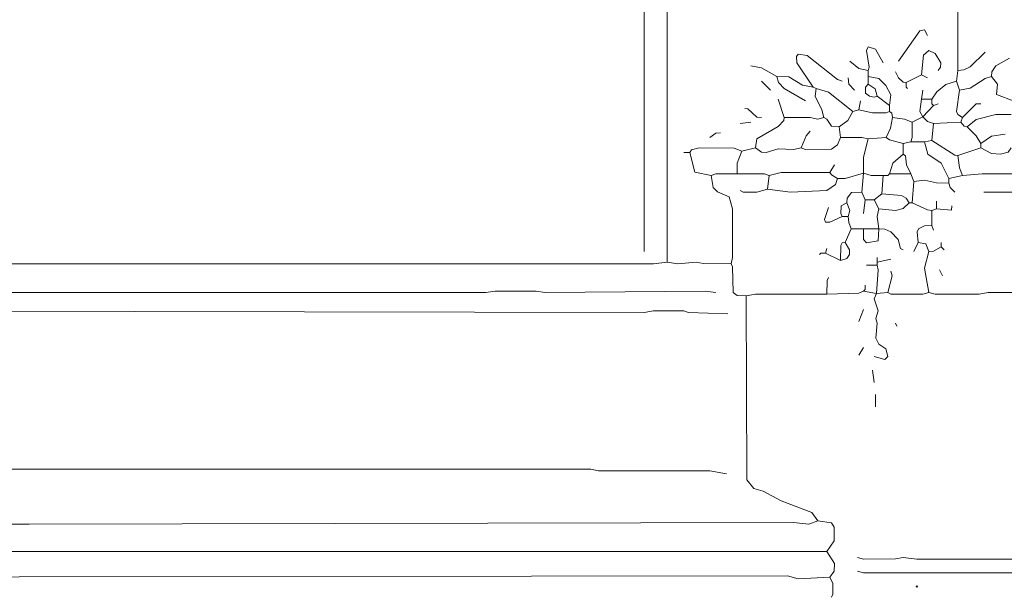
# Model space of a CAD drawing. Header units: millimetres. Extents: x 11 to 20000, y -4 to 8232.
# Tile 43 of 54: x 14000 to 16439, y 5745 to 7165. Entities that reach past the tile are written whole.
import ezdxf

# ---------------------------------------------------------------- set-up
doc = ezdxf.new("R2010")
doc.units = ezdxf.units.MM
doc.layers.add('ARCHITECTURE', color=7, linetype='Continuous', lineweight=13)
doc.layers.add('PLANTING', color=7, linetype='Continuous', lineweight=13)

msp = doc.modelspace()

# ---------------------------------------------------------------- linework, layer by layer
at = {"layer": 'ARCHITECTURE', "color": 7, "lineweight": 13}
for points in [[(16323.52941, 7620.66369), (16323.52941, 7039.96957)], [(15546.75713, 7567.8733), (15546.75713, 7552.79038), (15546.75713, 6591.25215)], [(13382.35294, 6561.08597), (15569.38348, 6561.08597), (15603.31821, 6564.85645)], [(13431.37296, 6489.44186), (15154.59989, 6489.44842), (15177.22285, 6493.21267), (15279.03281, 6493.20611), (15301.65724, 6489.44186), (15697.58484, 6493.20611), (15723.9819, 6489.44186)], [(15799.3948, 6481.90045), (15800.4526, 6025.64095), (15818.25226, 6004.21437), (15840.8767, 5998.04842), (15886.12557, 5974.04174), (15961.53846, 5945.25781), (15976.6233, 5923.831)], [(13423.83066, 6436.65158), (13442.68518, 6444.1931), (15546.75905, 6440.42896), (15569.38348, 6444.19299), (15644.79638, 6444.0448), (15656.1086, 6440.57059), (15754.14593, 6436.65158)], [(13344.64559, 6048.26538), (13412.51844, 6048.41346), (13427.60181, 6052.02964), (15414.77941, 6052.02964), (15433.63688, 6048.27195), (15708.89706, 6048.25882), (15750.37896, 6040.72398)], [(13205.12862, 5920.06041), (13223.9819, 5916.28959), (13265.45962, 5916.28959), (13378.58179, 5916.28959), (13401.20622, 5916.28959), (13544.49514, 5916.28959), (13567.11957, 5916.28959), (13616.13835, 5916.28959), (13759.42726, 5916.28959), (13782.0517, 5916.28959), (14000.75373, 5916.28959), (14023.37817, 5916.28959), (15916.28959, 5920.06041), (15953.99887, 5916.28959), (15976.6233, 5923.831)], [(15999.24774, 5848.41629), (16017.04321, 5874.81154), (16017.04321, 5908.74785), (16010.40939, 5918.86256), (15976.6233, 5923.831)], [(15999.24774, 5848.41629), (13178.73303, 5848.41629)], [(15999.24774, 5848.41629), (16017.95181, 5818.25045), (16016.89536, 5799.39661), (16006.78733, 5784.3138)], [(16074.66063, 5833.33326), (16089.74548, 5829.56267), (16168.931, 5829.71086), (16187.78281, 5833.33326), (16221.71946, 5829.56923), (16734.54186, 5829.56923), (16757.16629, 5833.33326), (16832.57919, 5833.18507), (16847.66403, 5829.56923), (17168.17308, 5829.56923), (17179.48529, 5833.33326)], [(13182.50419, 5784.3138), (13239.06527, 5780.54299), (13276.77183, 5784.3138), (13329.56301, 5780.54299), (13363.49966, 5784.3138), (15901.20475, 5788.0845), (15927.60181, 5780.54299), (16006.78733, 5784.3138)], [(16010.55995, 5735.29412), (16014.18054, 5742.84208), (16014.18054, 5769.23077), (16006.78733, 5784.3138)], [(16074.66063, 5799.39661), (16089.74548, 5795.6259), (16187.78281, 5795.6259), (16199.09502, 5795.6259), (16217.94683, 5795.6259), (16738.30882, 5795.6259), (16760.93326, 5795.6259), (16783.55769, 5795.92229), (16828.80656, 5799.39661), (16851.431, 5795.63258), (17119.15724, 5795.63258), (17134.23643, 5799.24842), (17160.63348, 5795.92229), (17183.25792, 5799.39661)]]:
    msp.add_lwpolyline(points, dxfattribs=at)
msp.add_lwpolyline([(16219.83405, 5761.68925), (16221.71946, 5763.57466), (16223.60486, 5761.68925), (16221.71946, 5759.80396)], close=True, dxfattribs=at)
at = {"layer": 'PLANTING', "color": 7, "lineweight": 13}
for points in [[(15603.31821, 7564.1026), (15603.31821, 6564.85645)], [(16248.11652, 7126.69683), (16240.56719, 7140.56867), (16229.26742, 7137.85419), (16176.47059, 7062.594)], [(16138.76131, 7058.82353), (16119.76176, 7092.60532), (16101.21097, 7098.04774), (16097.29197, 7088.98937), (16103.62885, 7047.51787), (16101.05769, 7039.96957)], [(16036.95136, 7013.57466), (16025.63914, 7017.5), (15950.22624, 7076.48631), (15927.75509, 7080.24344), (15923.98529, 7073.89966), (15925.02919, 7058.82353), (15965.31109, 6998.49197)], [(16274.50792, 7039.96957), (16280.85317, 7047.51787), (16280.99536, 7058.82353), (16266.96143, 7081.4414), (16251.88348, 7088.82805), (16238.00701, 7077.67715), (16233.03167, 7028.65735)], [(16323.52941, 7039.96957), (16338.61425, 7041.02602), (16353.69344, 7048.56731), (16391.40271, 7085.21844)], [(15810.70701, 7051.28179), (15837.10407, 7046.45532), (15874.81335, 7024.88688)], [(16055.80882, 7062.594), (16078.43326, 7044.93179), (16101.05769, 7039.96957)], [(16406.48756, 7024.88688), (16407.54253, 7036.1991), (16417.80385, 7051.27523), (16451.73643, 7070.13575)], [(15965.31109, 6998.49197), (15938.91403, 7003.31188), (15904.97738, 7023.83088), (15874.81335, 7024.88688)], [(15946.45362, 6964.55532), (15893.66516, 6994.87557), (15879.63812, 7009.80419), (15874.81335, 7024.88688)], [(16101.05769, 7024.88688), (16101.05769, 7039.96957)], [(16101.05769, 7024.88688), (16127.4491, 7019.9121), (16145.24876, 7002.26244), (16157.46267, 6979.63801), (16153.84615, 6953.2431)], [(16101.05769, 7024.88688), (16101.05769, 7006.03292)], [(16195.3224, 7009.80419), (16187.7759, 7011.00848), (16176.47749, 7021.1164), (16168.931, 7036.1991)], [(16195.3224, 7009.80419), (16233.03167, 7028.65735)], [(16233.03167, 7028.65735), (16248.11652, 7021.1164)], [(16323.52941, 7039.96957), (16319.75679, 7013.57466)], [(16327.30204, 6990.95023), (16353.69344, 6995.77093), (16391.40271, 7020.05995), (16406.48756, 7024.88688)], [(16406.48756, 7024.88688), (16421.41346, 7006.03292), (16419.00939, 6979.79287), (16462.89808, 6963.49887), (16473.16086, 6949.47217), (16474.36086, 6938.15962)], [(15837.10407, 7013.57466), (15859.72851, 6990.95023)], [(16052.0362, 7021.1164), (16053.24038, 7006.03292), (16067.12104, 6990.95023)], [(16123.68213, 6975.86753), (16116.13281, 6973.294), (16104.82466, 6976.01538), (16094.71799, 6983.41538), (16094.57025, 6998.48507), (16101.05769, 7006.03292)], [(16123.68213, 6975.86753), (16118.70532, 6994.57319), (16101.05769, 7006.03292)], [(16195.3224, 7009.80419), (16195.3224, 6998.49197), (16199.09502, 6994.7207)], [(16319.75679, 7013.57466), (16293.36538, 7004.97692), (16271.78767, 6987.03145), (16259.42873, 6968.32579)], [(16327.30204, 6990.95023), (16319.75679, 7013.57466)], [(15965.31109, 6998.49197), (15972.85068, 6994.7207)], [(15991.70249, 6923.07692), (15986.88462, 6941.93088), (15970.12896, 6975.86753), (15972.85068, 6994.7207)], [(16063.34842, 6938.15962), (16003.01471, 6985.98857), (15972.85068, 6994.7207)], [(16123.68213, 6975.86753), (16153.84615, 6953.2431)], [(16236.8043, 6990.95023), (16233.03167, 6968.32579)], [(16334.84163, 6923.07692), (16323.68269, 6930.62523), (16319.9129, 6938.15962), (16327.30204, 6990.95023)], [(15893.66516, 6923.07692), (15878.58032, 6968.32579)], [(16082.20023, 6964.55532), (16078.43326, 6941.93088)], [(16153.84615, 6953.2431), (16153.84615, 6938.15962)], [(16236.8043, 6924.96256), (16229.41516, 6938.15667), (16233.03167, 6968.32579)], [(16259.42873, 6968.32579), (16233.03167, 6968.32579)], [(16236.8043, 6924.96256), (16263.1957, 6953.2431)], [(16259.42873, 6968.32579), (16259.42873, 6957.01357), (16263.1957, 6953.2431)], [(16274.50792, 6957.01357), (16263.1957, 6953.2431)], [(16334.84163, 6923.07692), (16368.77828, 6956.64502), (16380.0905, 6957.01357)], [(15837.10407, 6923.07692), (15825.79186, 6924.28122), (15803.17432, 6944.49706), (15795.62783, 6945.70136)], [(16063.34842, 6938.15962), (16050.97986, 6915.68348), (16029.41176, 6900.45249)], [(16063.34842, 6938.15962), (16078.43326, 6941.93088)], [(16078.43326, 6941.93088), (16112.36991, 6934.53744), (16146.29819, 6934.53744), (16153.84615, 6938.15962)], [(16161.38575, 6923.07692), (16160.18993, 6934.23428), (16153.84615, 6938.15962)], [(16455.50339, 6930.61867), (16417.79977, 6930.47036), (16368.77828, 6918.24966), (16346.15385, 6900.45249)], [(15784.31561, 6907.99423), (15810.70701, 6911.76471)], [(15822.01923, 6847.66188), (15825.94514, 6870.27975), (15878.58032, 6900.60079), (15892.46097, 6915.52862), (15893.66516, 6923.07692)], [(15893.66516, 6923.07692), (15957.76584, 6922.92862), (15976.6233, 6919.30645), (15991.70249, 6923.07692)], [(16029.41176, 6900.45249), (16010.70633, 6901.65679), (15999.10407, 6919.15158), (15991.70249, 6923.07692)], [(16146.30656, 6874.05758), (16156.56097, 6896.68201), (16161.38575, 6923.07692)], [(16210.40724, 6911.76471), (16191.55543, 6919.15814), (16161.38575, 6923.07692)], [(16206.63462, 6862.74536), (16210.2595, 6874.05758), (16210.40724, 6911.76471)], [(16236.8043, 6924.96256), (16210.40724, 6911.76471)], [(16236.8043, 6924.96256), (16248.11652, 6912.97217), (16263.1957, 6907.99423)], [(16263.1957, 6907.99423), (16259.42873, 6866.51584)], [(16263.1957, 6907.99423), (16331.069, 6911.76471)], [(16334.84163, 6923.07692), (16331.069, 6911.76471)], [(16346.15385, 6900.45249), (16338.75226, 6901.65679), (16331.069, 6911.76471)], [(15735.29412, 6885.3698), (15723.9819, 6884.1655), (15708.89706, 6874.05758)], [(15957.76584, 6889.14027), (15947.51143, 6877.82805), (15935.1414, 6847.66188)], [(16029.41176, 6900.45249), (16033.18439, 6874.05758)], [(16346.15385, 6900.45249), (16368.63054, 6877.82805), (16380.0905, 6858.9741)], [(16440.42421, 6881.59853), (16406.48756, 6876.77206), (16380.0905, 6858.9741)], [(15935.1414, 6847.66188), (15946.45362, 6843.89796), (16010.55995, 6844.9474), (16025.48586, 6855.21018), (16033.18439, 6874.05758)], [(16033.18439, 6874.05758), (16085.97285, 6873.90928), (16101.05769, 6870.28631)], [(16089.74548, 6785.44468), (16089.89186, 6825.03744), (16101.05769, 6870.28631)], [(16146.30656, 6874.05758), (16101.05769, 6870.28631)], [(16146.30656, 6874.05758), (16153.85305, 6867.70701), (16187.78281, 6858.9741)], [(16206.63462, 6862.74536), (16187.78281, 6858.9741)], [(16187.78281, 6858.9741), (16187.78281, 6832.57919)], [(16206.63462, 6862.74536), (16240.57127, 6862.74536)], [(16240.57127, 6862.74536), (16259.42873, 6866.51584)], [(16300.90498, 6772.24762), (16281.9026, 6809.95475), (16249.17149, 6832.57919), (16240.57127, 6862.74536)], [(16259.42873, 6866.51584), (16315.98145, 6830.00622), (16323.52941, 6828.80871)], [(16380.0905, 6847.66188), (16380.0905, 6858.9741)], [(15644.79638, 6836.34966), (15659.88122, 6836.34966)], [(15659.88122, 6836.34966), (15663.8043, 6842.70023), (15682.50566, 6847.65532), (15769.23077, 6847.51403), (15788.08258, 6840.12093)], [(15659.88122, 6836.34966), (15672.24842, 6787.48518), (15712.66968, 6779.78857)], [(15776.77036, 6783.55984), (15776.91957, 6809.95475), (15788.08258, 6840.12093)], [(15822.01923, 6847.66188), (15788.08258, 6840.12093)], [(15822.01923, 6847.66188), (15837.10407, 6837.40645), (15848.41629, 6836.35), (15878.58032, 6845.55645), (15916.28959, 6843.89796), (15935.1414, 6847.66188)], [(16187.78281, 6832.57919), (16162.44355, 6809.95475), (16153.84615, 6783.55984)], [(16206.63462, 6783.55984), (16196.3802, 6806.18428), (16194.12658, 6828.65385), (16187.78281, 6832.57919)], [(16323.52941, 6828.80871), (16380.0905, 6847.66188)], [(16334.84163, 6779.78857), (16327.44842, 6798.64253), (16323.52941, 6828.80871)], [(16455.50339, 6847.66188), (16447.9569, 6837.40611), (16429.11199, 6832.57919), (16406.48756, 6833.63518), (16380.0905, 6847.66188)], [(16006.78733, 6787.33032), (16018.09955, 6806.18428)], [(15776.77036, 6783.55984), (15723.9819, 6783.41154), (15712.66968, 6779.78857)], [(15761.69118, 6561.08597), (15765.45407, 6576.16867), (15765.31176, 6696.83258), (15756.72274, 6726.85045), (15727.75452, 6739.36697), (15717.64502, 6749.62319), (15712.66968, 6779.78857)], [(15855.95588, 6779.78857), (15844.64367, 6783.41154), (15776.77036, 6783.55984)], [(15855.95588, 6779.78857), (15852.18891, 6745.85192)], [(15855.95588, 6779.78857), (15886.12557, 6787.18201), (16006.78733, 6787.33032)], [(16025.63914, 6772.24762), (16010.71324, 6780.83846), (16006.78733, 6787.33032)], [(16025.63914, 6772.24762), (16044.49661, 6772.39548), (16089.74548, 6785.44468)], [(16089.74548, 6785.44468), (16085.97285, 6738.31097)], [(16138.76131, 6779.78857), (16108.59729, 6779.93688), (16089.74548, 6785.44468)], [(16138.76131, 6779.78857), (16134.99434, 6734.53971)], [(16138.76131, 6779.78857), (16150.07353, 6779.78857), (16153.84615, 6783.55984)], [(16206.63462, 6783.55984), (16153.84615, 6783.55984)], [(16214.17986, 6764.70588), (16206.63462, 6783.55984)], [(16300.90498, 6772.24762), (16334.84163, 6779.78857)], [(16334.84163, 6779.78857), (16383.86312, 6783.55328), (16708.1448, 6783.55984)], [(16025.63914, 6772.24762), (16020.67217, 6757.31244), (15999.24774, 6742.23631), (15908.75, 6738.31753), (15852.18891, 6745.85192)], [(16210.40724, 6711.91527), (16214.17986, 6764.70588)], [(16214.17986, 6764.70588), (16240.57127, 6768.32851), (16270.74095, 6761.08326), (16300.90498, 6760.93541)], [(16300.90498, 6772.24762), (16300.90498, 6760.93541)], [(16300.90498, 6760.93541), (16304.83088, 6749.62975), (16315.98982, 6738.31075)], [(15784.31561, 6742.08145), (15791.8621, 6738.45882), (15825.79186, 6738.45882), (15852.18891, 6745.85192)], [(16048.26357, 6711.91527), (16049.46357, 6723.22783), (16059.72636, 6737.10667), (16085.97285, 6738.31097)], [(16093.51244, 6719.45701), (16085.97285, 6738.31097)], [(16116.13688, 6719.45701), (16134.99434, 6734.53971)], [(16202.86765, 6711.91527), (16195.31833, 6723.07998), (16184.01018, 6729.71324), (16134.99434, 6734.53971)], [(16387.63009, 6738.31075), (16410.25452, 6738.31075), (16598.79525, 6738.31075), (16617.64706, 6738.31075), (16659.1233, 6738.31075)], [(16036.95136, 6677.97862), (16033.33077, 6685.52692), (16034.3871, 6704.22602), (16048.26357, 6711.91527)], [(16052.0362, 6677.97862), (16055.65271, 6693.0621), (16048.26357, 6711.91527)], [(16089.74548, 6685.52036), (16093.51244, 6719.45701)], [(16116.13688, 6719.45701), (16093.51244, 6719.45701)], [(16127.4491, 6696.83258), (16116.13688, 6719.45701)], [(16127.4491, 6696.83258), (16168.931, 6693.20995), (16187.78281, 6698.03688), (16202.86765, 6711.91527)], [(16210.40724, 6711.91527), (16202.86765, 6711.91527)], [(16210.40724, 6711.91527), (16248.11652, 6694.1181), (16259.42873, 6693.0621)], [(16270.74095, 6696.83258), (16270.74095, 6715.68654)], [(16036.95136, 6677.97862), (16006.78733, 6663.9457), (15995.63665, 6664.10045), (15992.90803, 6670.44423), (16003.01471, 6700.60305)], [(16127.4491, 6696.83258), (16123.68213, 6677.97862), (16127.4491, 6647.81324)], [(16270.74095, 6696.83258), (16259.42873, 6693.0621)], [(16259.42873, 6655.35419), (16259.42873, 6693.0621)], [(16308.44457, 6704.37432), (16308.07726, 6693.4302), (16270.74095, 6696.83258)], [(16036.95136, 6677.97862), (16052.0362, 6677.97862)], [(16059.57579, 6647.81324), (16053.09253, 6662.89593), (16052.0362, 6677.97862)], [(16059.57579, 6647.81324), (16044.49661, 6613.87658)], [(16089.74548, 6647.81324), (16059.57579, 6647.81324)], [(16089.74548, 6647.81324), (16127.4491, 6647.81324)], [(16089.74548, 6647.81324), (16089.89876, 6621.41787), (16097.29197, 6612.3595), (16126.24638, 6617.80192), (16127.4491, 6647.81324)], [(16127.4491, 6647.81324), (16142.53394, 6646.76301), (16157.61878, 6640.11663), (16175.41425, 6621.41753), (16181.43903, 6598.94796), (16187.78281, 6595.02262)], [(16259.42873, 6655.35419), (16240.57127, 6655.20633), (16225.65079, 6647.66493), (16222.92364, 6640.27149), (16225.49208, 6613.87658)], [(16263.1957, 6644.04197), (16259.42873, 6655.35419)], [(16033.18439, 6568.62771), (16033.33767, 6606.32828), (16037.10192, 6612.67229), (16044.49661, 6613.87658)], [(16033.18439, 6568.62771), (16048.11719, 6573.59593), (16054.75102, 6583.71041), (16054.75792, 6595.02262), (16044.49661, 6613.87658)], [(16225.49208, 6613.87658), (16214.17986, 6591.25215)], [(16251.88348, 6591.25215), (16244.19061, 6609.9509), (16225.49208, 6613.87658)], [(16282.05317, 6602.56437), (16282.05317, 6613.87658)], [(15980.39027, 6583.71041), (15984.1629, 6587.48088), (15995.47511, 6587.48088)], [(15999.24774, 6598.7931), (15995.47511, 6587.48088)], [(16033.18439, 6568.62771), (15995.47511, 6587.48088)], [(16251.88348, 6489.44186), (16240.72738, 6549.77376), (16251.88348, 6591.25215)], [(16282.05317, 6602.56437), (16263.1957, 6592.44966), (16251.88348, 6591.25215)], [(16282.05317, 6602.56437), (16289.59276, 6595.02262)], [(15761.69118, 6561.08597), (15693.81787, 6561.23428), (15674.96041, 6564.85645), (15629.71154, 6561.09253), (15603.31821, 6564.85645)], [(15799.3948, 6481.90045), (15776.77036, 6482.05509), (15766.66369, 6489.44842), (15765.31176, 6553.53767), (15761.69118, 6561.08597)], [(16123.68213, 6564.85645), (16123.68213, 6576.16867)], [(16123.68213, 6564.85645), (16157.61878, 6572.39819)], [(16123.68213, 6564.85645), (16123.68213, 6557.3155)], [(16097.28507, 6557.3155), (16123.68213, 6557.3155)], [(16121.79299, 6487.55656), (16126.25328, 6546.00294), (16123.68213, 6557.3155)], [(16150.07353, 6489.44186), (16161.09163, 6530.9198), (16157.61878, 6542.23201)], [(16285.82014, 6530.9198), (16278.28054, 6546.00328)], [(16003.01471, 6527.14932), (15999.39412, 6519.60102), (15999.24774, 6485.67127)], [(15999.24774, 6485.67127), (16078.43326, 6487.77715), (16089.74548, 6493.21267)], [(16093.51244, 6508.2957), (16093.51244, 6496.98348), (16089.74548, 6493.21267)], [(16121.79299, 6487.55656), (16089.74548, 6493.21267)], [(16121.79299, 6487.55656), (16116.15622, 6474.36222), (16126.25328, 6444.19299), (16120.20645, 6425.33937), (16123.38518, 6414.02715), (16120.06278, 6376.31968), (16127.59966, 6361.39163), (16145.10656, 6349.9181), (16149.91335, 6331.07738), (16142.52704, 6323.83213), (16116.13688, 6331.07081)], [(16121.79299, 6487.55656), (16150.07353, 6489.44186)], [(16251.88348, 6489.44186), (16236.8043, 6485.67127), (16157.62285, 6485.81946), (16150.07353, 6489.44186)], [(16711.91742, 6489.44186), (16398.94231, 6489.43529), (16376.31787, 6485.67127), (16266.96833, 6485.67783), (16251.88348, 6489.44186)], [(15999.24774, 6485.67127), (15822.01923, 6485.66471), (15799.3948, 6481.90045)], [(16078.43326, 6417.79796), (16089.74548, 6447.9638)], [(16172.69796, 6406.48575), (16168.931, 6414.02715)], [(16078.43326, 6334.84163), (16089.74548, 6353.69525)], [(16112.36991, 6297.13416), (16116.13688, 6266.96833)], [(16119.9095, 6206.63643), (16119.9095, 6236.80249)]]:
    msp.add_lwpolyline(points, dxfattribs=at)

doc.saveas('drawing.dxf')
